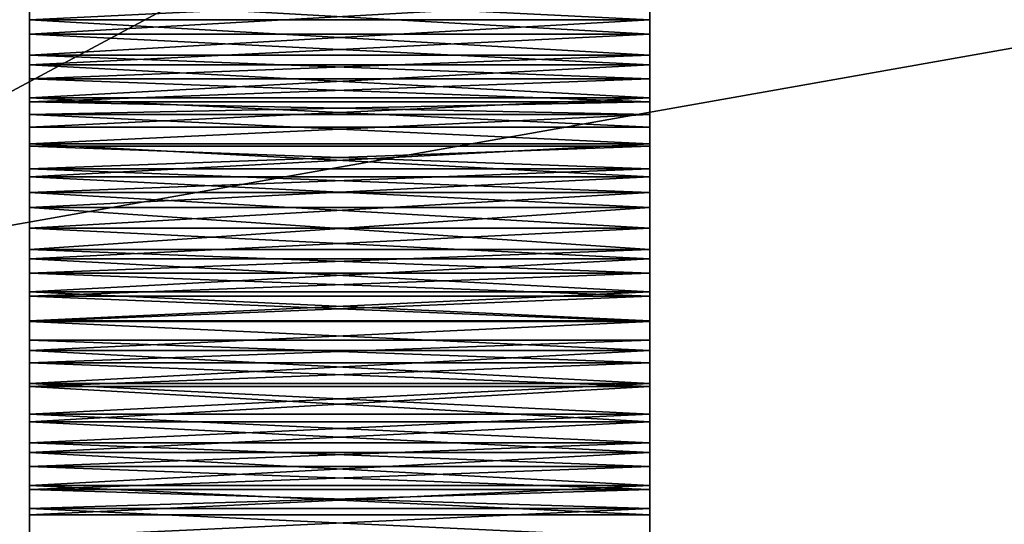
# Model space of a CAD drawing. Header units: millimetres. Extents: x -96 to 96, y -34 to 18.
# Tile 144 of 192: x 45.88 to 58.57, y -10.51 to -4. Entities that reach past the tile are written whole.
import ezdxf

# ---------------------------------------------------------------- set-up
doc = ezdxf.new("R2010")
doc.units = ezdxf.units.MM
doc.header["$LTSCALE"] = 65.185185
for name, color, linetype in [('2', 7, 'CONTINUOUS'), ('22', 7, 'CONTINUOUS'), ('24', 7, 'CONTINUOUS'), ('6', 7, 'CONTINUOUS'), ('808', 7, 'CONTINUOUS'), ('809', 7, 'CONTINUOUS'), ('838', 7, 'CONTINUOUS'), ('839', 7, 'CONTINUOUS'), ('840', 7, 'CONTINUOUS'), ('844', 7, 'CONTINUOUS'), ('845', 7, 'CONTINUOUS'), ('846', 7, 'CONTINUOUS'), ('847', 7, 'CONTINUOUS'), ('848', 7, 'CONTINUOUS'), ('849', 7, 'CONTINUOUS'), ('853', 7, 'CONTINUOUS'), ('854', 7, 'CONTINUOUS'), ('855', 7, 'CONTINUOUS'), ('858', 7, 'CONTINUOUS'), ('859', 7, 'CONTINUOUS'), ('860', 7, 'CONTINUOUS'), ('864', 7, 'CONTINUOUS'), ('865', 7, 'CONTINUOUS'), ('868', 7, 'CONTINUOUS'), ('869', 7, 'CONTINUOUS'), ('870', 7, 'CONTINUOUS'), ('871', 7, 'CONTINUOUS'), ('892', 7, 'CONTINUOUS'), ('893', 7, 'CONTINUOUS'), ('922', 7, 'CONTINUOUS'), ('923', 7, 'CONTINUOUS'), ('924', 7, 'CONTINUOUS'), ('928', 7, 'CONTINUOUS'), ('929', 7, 'CONTINUOUS'), ('930', 7, 'CONTINUOUS'), ('931', 7, 'CONTINUOUS'), ('932', 7, 'CONTINUOUS'), ('933', 7, 'CONTINUOUS'), ('937', 7, 'CONTINUOUS'), ('938', 7, 'CONTINUOUS'), ('939', 7, 'CONTINUOUS'), ('942', 7, 'CONTINUOUS'), ('943', 7, 'CONTINUOUS'), ('944', 7, 'CONTINUOUS'), ('948', 7, 'CONTINUOUS'), ('949', 7, 'CONTINUOUS'), ('952', 7, 'CONTINUOUS'), ('953', 7, 'CONTINUOUS'), ('954', 7, 'CONTINUOUS'), ('955', 7, 'CONTINUOUS')]:
    doc.layers.add(name, color=color, linetype=linetype)

msp = doc.modelspace()

# ---------------------------------------------------------------- linework, layer by layer
at = {"layer": '2', "color": 7, "linetype": 'Continuous'}
for points in [[(74, -27.5, 22.147), (3.974, 10.203, 22.476), (3.789, -9.805, 22.301), (74, -27.5, 22.147)], [(74, 10.203, 22.476), (3.974, 10.203, 22.476), (74, -27.5, 22.147), (74, 10.203, 22.476)], [(3.619, -27.5, 22.147), (74, -27.5, 22.147), (3.789, -9.805, 22.301), (3.619, -27.5, 22.147)]]:
    msp.add_3dface(points, dxfattribs=at)
at = {"layer": '22', "color": 7, "linetype": 'Continuous'}
for points in [[(-72, -2, 20), (72, -2, 20), (-72, -27.5, 20.223), (-72, -2, 20)], [(72, -2, 20), (72, -27.5, 20.223), (-72, -27.5, 20.223), (72, -2, 20)]]:
    msp.add_3dface(points, dxfattribs=at)
at = {"layer": '24', "color": 7, "linetype": 'Continuous'}
for points in [[(-72, -2, -20), (-72, -27.5, -20.223), (72, -27.5, -20.223), (-72, -2, -20)], [(72, -2, -20), (-72, -2, -20), (72, -27.5, -20.223), (72, -2, -20)]]:
    msp.add_3dface(points, dxfattribs=at)
at = {"layer": '6', "color": 7, "linetype": 'Continuous'}
for points in [[(3.812, -7.428, -22.322), (74, 10.203, -22.476), (3.619, -27.5, -22.147), (3.812, -7.428, -22.322)], [(74, 10.203, -22.476), (74, -27.5, -22.147), (3.619, -27.5, -22.147), (74, 10.203, -22.476)], [(3.974, 10.203, -22.476), (74, 10.203, -22.476), (3.812, -7.428, -22.322), (3.974, 10.203, -22.476)]]:
    msp.add_3dface(points, dxfattribs=at)
at = {"layer": '808', "color": 2, "linetype": 'Continuous'}
for points in [[(46, -3.605, -23.359), (46, -3.73, -24.055), (46, -4.001, -23.514), (46, -3.605, -23.359)], [(46, -3.73, -24.055), (46, -4.187, -24.36), (46, -4.001, -23.514), (46, -3.73, -24.055)], [(46, -4.001, -23.514), (46, -4.187, -24.36), (46, -4.458, -23.819), (46, -4.001, -23.514)], [(46, -4.187, -24.36), (46, -4.583, -24.515), (46, -4.458, -23.819), (46, -4.187, -24.36)], [(46, -4.458, -23.819), (46, -4.583, -24.515), (46, -4.763, -23.903), (46, -4.458, -23.819)], [(46, -4.583, -24.515), (46, -5.008, -24.492), (46, -4.763, -23.903), (46, -4.583, -24.515)], [(46, -4.763, -23.903), (46, -5.008, -24.492), (46, -5.057, -23.786), (46, -4.763, -23.903)], [(46, -5.008, -24.492), (46, -5.385, -24.294), (46, -5.057, -23.786), (46, -5.008, -24.492)], [(46, -5.057, -23.786), (46, -5.385, -24.294), (46, -5.223, -23.647), (46, -5.057, -23.786)], [(46, -5.223, -23.647), (46, -5.385, -24.294), (46, -5.6, -23.449), (46, -5.223, -23.647)], [(46, -5.385, -24.294), (46, -5.631, -24.088), (46, -5.6, -23.449), (46, -5.385, -24.294)], [(46, -5.6, -23.449), (46, -5.925, -23.971), (46, -6.025, -23.426), (46, -5.6, -23.449)], [(46, -5.631, -24.088), (46, -5.925, -23.971), (46, -5.6, -23.449), (46, -5.631, -24.088)], [(46, -5.925, -23.971), (46, -6.23, -24.055), (46, -6.025, -23.426), (46, -5.925, -23.971)], [(46, -6.025, -23.426), (46, -6.23, -24.055), (46, -6.421, -23.581), (46, -6.025, -23.426)], [(46, -6.23, -24.055), (46, -6.687, -24.36), (46, -6.421, -23.581), (46, -6.23, -24.055)], [(46, -6.421, -23.581), (46, -6.687, -24.36), (46, -6.964, -23.944), (46, -6.421, -23.581)], [(46, -6.687, -24.36), (46, -7.083, -24.515), (46, -6.964, -23.944), (46, -6.687, -24.36)], [(46, -6.964, -23.944), (46, -7.083, -24.515), (46, -7.269, -24.027), (46, -6.964, -23.944)], [(46, -7.083, -24.515), (46, -7.508, -24.492), (46, -7.269, -24.027), (46, -7.083, -24.515)], [(46, -7.269, -24.027), (46, -7.508, -24.492), (46, -7.564, -23.911), (46, -7.269, -24.027)], [(46, -7.508, -24.492), (46, -7.885, -24.294), (46, -7.564, -23.911), (46, -7.508, -24.492)], [(46, -7.564, -23.911), (46, -7.885, -24.294), (46, -7.89, -23.638), (46, -7.564, -23.911)], [(46, -7.885, -24.294), (46, -8.131, -24.088), (46, -7.89, -23.638), (46, -7.885, -24.294)], [(46, -7.89, -23.638), (46, -8.131, -24.088), (46, -8.266, -23.44), (46, -7.89, -23.638)], [(46, -8.131, -24.088), (46, -8.425, -23.971), (46, -8.266, -23.44), (46, -8.131, -24.088)], [(46, -8.266, -23.44), (46, -8.425, -23.971), (46, -8.692, -23.416), (46, -8.266, -23.44)], [(46, -8.425, -23.971), (46, -8.73, -24.055), (46, -8.692, -23.416), (46, -8.425, -23.971)], [(46, -8.692, -23.416), (46, -8.73, -24.055), (46, -9.088, -23.572), (46, -8.692, -23.416)], [(46, -8.73, -24.055), (46, -9.187, -24.36), (46, -9.088, -23.572), (46, -8.73, -24.055)], [(46, -9.088, -23.572), (46, -9.187, -24.36), (46, -9.458, -23.819), (46, -9.088, -23.572)], [(46, -9.187, -24.36), (46, -9.583, -24.515), (46, -9.458, -23.819), (46, -9.187, -24.36)], [(46, -9.458, -23.819), (46, -9.583, -24.515), (46, -9.763, -23.903), (46, -9.458, -23.819)], [(46, -9.583, -24.515), (46, -10.008, -24.492), (46, -9.763, -23.903), (46, -9.583, -24.515)], [(46, -9.763, -23.903), (46, -10.008, -24.492), (46, -10.057, -23.786), (46, -9.763, -23.903)], [(46, -10.008, -24.492), (46, -10.385, -24.294), (46, -10.057, -23.786), (46, -10.008, -24.492)], [(46, -10.057, -23.786), (46, -10.385, -24.294), (46, -10.303, -23.58), (46, -10.057, -23.786)], [(46, -10.303, -23.58), (46, -10.631, -24.088), (46, -10.68, -23.382), (46, -10.303, -23.58)], [(46, -10.385, -24.294), (46, -10.631, -24.088), (46, -10.303, -23.58), (46, -10.385, -24.294)]]:
    msp.add_3dface(points, dxfattribs=at)
at = {"layer": '809', "color": 2, "linetype": 'Continuous'}
for points in [[(54, -3.605, -23.359), (54, -4.001, -23.514), (54, -3.73, -24.055), (54, -3.605, -23.359)], [(54, -3.73, -24.055), (54, -4.001, -23.514), (54, -4.187, -24.36), (54, -3.73, -24.055)], [(54, -4.001, -23.514), (54, -4.458, -23.819), (54, -4.187, -24.36), (54, -4.001, -23.514)], [(54, -4.187, -24.36), (54, -4.458, -23.819), (54, -4.583, -24.515), (54, -4.187, -24.36)], [(54, -4.458, -23.819), (54, -4.763, -23.903), (54, -4.583, -24.515), (54, -4.458, -23.819)], [(54, -4.583, -24.515), (54, -4.763, -23.903), (54, -5.008, -24.492), (54, -4.583, -24.515)], [(54, -4.763, -23.903), (54, -5.057, -23.786), (54, -5.008, -24.492), (54, -4.763, -23.903)], [(54, -5.057, -23.786), (54, -5.223, -23.647), (54, -5.008, -24.492), (54, -5.057, -23.786)], [(54, -5.008, -24.492), (54, -5.223, -23.647), (54, -5.385, -24.294), (54, -5.008, -24.492)], [(54, -5.223, -23.647), (54, -5.6, -23.449), (54, -5.385, -24.294), (54, -5.223, -23.647)], [(54, -5.385, -24.294), (54, -5.6, -23.449), (54, -5.631, -24.088), (54, -5.385, -24.294)], [(54, -5.6, -23.449), (54, -6.025, -23.426), (54, -5.631, -24.088), (54, -5.6, -23.449)], [(54, -5.631, -24.088), (54, -6.025, -23.426), (54, -5.925, -23.971), (54, -5.631, -24.088)], [(54, -5.925, -23.971), (54, -6.025, -23.426), (54, -6.23, -24.055), (54, -5.925, -23.971)], [(54, -6.025, -23.426), (54, -6.421, -23.581), (54, -6.23, -24.055), (54, -6.025, -23.426)], [(54, -6.23, -24.055), (54, -6.421, -23.581), (54, -6.687, -24.36), (54, -6.23, -24.055)], [(54, -6.421, -23.581), (54, -6.964, -23.944), (54, -6.687, -24.36), (54, -6.421, -23.581)], [(54, -6.687, -24.36), (54, -6.964, -23.944), (54, -7.083, -24.515), (54, -6.687, -24.36)], [(54, -6.964, -23.944), (54, -7.269, -24.027), (54, -7.083, -24.515), (54, -6.964, -23.944)], [(54, -7.083, -24.515), (54, -7.269, -24.027), (54, -7.508, -24.492), (54, -7.083, -24.515)], [(54, -7.269, -24.027), (54, -7.564, -23.911), (54, -7.508, -24.492), (54, -7.269, -24.027)], [(54, -7.508, -24.492), (54, -7.564, -23.911), (54, -7.885, -24.294), (54, -7.508, -24.492)], [(54, -7.564, -23.911), (54, -7.89, -23.638), (54, -7.885, -24.294), (54, -7.564, -23.911)], [(54, -7.885, -24.294), (54, -7.89, -23.638), (54, -8.131, -24.088), (54, -7.885, -24.294)], [(54, -7.89, -23.638), (54, -8.266, -23.44), (54, -8.131, -24.088), (54, -7.89, -23.638)], [(54, -8.131, -24.088), (54, -8.266, -23.44), (54, -8.425, -23.971), (54, -8.131, -24.088)], [(54, -8.266, -23.44), (54, -8.692, -23.416), (54, -8.425, -23.971), (54, -8.266, -23.44)], [(54, -8.425, -23.971), (54, -8.692, -23.416), (54, -8.73, -24.055), (54, -8.425, -23.971)], [(54, -8.692, -23.416), (54, -9.088, -23.572), (54, -8.73, -24.055), (54, -8.692, -23.416)], [(54, -8.73, -24.055), (54, -9.088, -23.572), (54, -9.187, -24.36), (54, -8.73, -24.055)], [(54, -9.088, -23.572), (54, -9.458, -23.819), (54, -9.187, -24.36), (54, -9.088, -23.572)], [(54, -9.187, -24.36), (54, -9.458, -23.819), (54, -9.583, -24.515), (54, -9.187, -24.36)], [(54, -9.458, -23.819), (54, -9.763, -23.903), (54, -9.583, -24.515), (54, -9.458, -23.819)], [(54, -9.583, -24.515), (54, -9.763, -23.903), (54, -10.008, -24.492), (54, -9.583, -24.515)], [(54, -9.763, -23.903), (54, -10.057, -23.786), (54, -10.008, -24.492), (54, -9.763, -23.903)], [(54, -10.008, -24.492), (54, -10.303, -23.58), (54, -10.385, -24.294), (54, -10.008, -24.492)], [(54, -10.057, -23.786), (54, -10.303, -23.58), (54, -10.008, -24.492), (54, -10.057, -23.786)], [(54, -10.303, -23.58), (54, -10.68, -23.382), (54, -10.385, -24.294), (54, -10.303, -23.58)], [(54, -10.385, -24.294), (54, -10.68, -23.382), (54, -10.631, -24.088), (54, -10.385, -24.294)]]:
    msp.add_3dface(points, dxfattribs=at)
at = {"layer": '838', "color": 2, "linetype": 'Continuous'}
for points in [[(46, -4.187, -24.36), (54, -3.73, -24.055), (54, -4.187, -24.36), (46, -4.187, -24.36)], [(46, -4.187, -24.36), (46, -3.73, -24.055), (54, -3.73, -24.055), (46, -4.187, -24.36)]]:
    msp.add_3dface(points, dxfattribs=at)
at = {"layer": '839', "color": 2, "linetype": 'Continuous'}
for points in [[(46, -6.687, -24.36), (46, -6.23, -24.055), (54, -6.23, -24.055), (46, -6.687, -24.36)], [(46, -6.687, -24.36), (54, -6.23, -24.055), (54, -6.687, -24.36), (46, -6.687, -24.36)]]:
    msp.add_3dface(points, dxfattribs=at)
at = {"layer": '840', "color": 2, "linetype": 'Continuous'}
for points in [[(46, -9.187, -24.36), (54, -8.73, -24.055), (54, -9.187, -24.36), (46, -9.187, -24.36)], [(46, -9.187, -24.36), (46, -8.73, -24.055), (54, -8.73, -24.055), (46, -9.187, -24.36)]]:
    msp.add_3dface(points, dxfattribs=at)
at = {"layer": '844', "color": 2, "linetype": 'Continuous'}
for points in [[(46, -4.001, -23.514), (54, -4.458, -23.819), (54, -4.001, -23.514), (46, -4.001, -23.514)], [(46, -4.001, -23.514), (46, -4.458, -23.819), (54, -4.458, -23.819), (46, -4.001, -23.514)]]:
    msp.add_3dface(points, dxfattribs=at)
at = {"layer": '845', "color": 2, "linetype": 'Continuous'}
for points in [[(46, -5.057, -23.786), (46, -5.223, -23.647), (54, -5.223, -23.647), (46, -5.057, -23.786)], [(46, -5.057, -23.786), (54, -5.223, -23.647), (54, -5.057, -23.786), (46, -5.057, -23.786)]]:
    msp.add_3dface(points, dxfattribs=at)
at = {"layer": '846', "color": 2, "linetype": 'Continuous'}
for points in [[(46, -6.421, -23.581), (46, -6.964, -23.944), (54, -6.964, -23.944), (46, -6.421, -23.581)], [(46, -6.421, -23.581), (54, -6.964, -23.944), (54, -6.421, -23.581), (46, -6.421, -23.581)]]:
    msp.add_3dface(points, dxfattribs=at)
at = {"layer": '847', "color": 2, "linetype": 'Continuous'}
for points in [[(46, -7.564, -23.911), (46, -7.89, -23.638), (54, -7.89, -23.638), (46, -7.564, -23.911)], [(46, -7.564, -23.911), (54, -7.89, -23.638), (54, -7.564, -23.911), (46, -7.564, -23.911)]]:
    msp.add_3dface(points, dxfattribs=at)
at = {"layer": '848', "color": 2, "linetype": 'Continuous'}
for points in [[(46, -9.088, -23.572), (54, -9.458, -23.819), (54, -9.088, -23.572), (46, -9.088, -23.572)], [(46, -9.088, -23.572), (46, -9.458, -23.819), (54, -9.458, -23.819), (46, -9.088, -23.572)]]:
    msp.add_3dface(points, dxfattribs=at)
at = {"layer": '849', "color": 2, "linetype": 'Continuous'}
for points in [[(46, -10.057, -23.786), (54, -10.303, -23.58), (54, -10.057, -23.786), (46, -10.057, -23.786)], [(46, -10.057, -23.786), (46, -10.303, -23.58), (54, -10.303, -23.58), (46, -10.057, -23.786)]]:
    msp.add_3dface(points, dxfattribs=at)
at = {"layer": '853', "color": 2, "linetype": 'Continuous'}
for points in [[(46, -4.583, -24.515), (46, -4.187, -24.36), (54, -4.583, -24.515), (46, -4.583, -24.515)], [(46, -4.187, -24.36), (54, -4.187, -24.36), (54, -4.583, -24.515), (46, -4.187, -24.36)], [(46, -4.583, -24.515), (54, -4.583, -24.515), (54, -5.008, -24.492), (46, -4.583, -24.515)], [(46, -5.008, -24.492), (46, -4.583, -24.515), (54, -5.008, -24.492), (46, -5.008, -24.492)], [(46, -5.008, -24.492), (54, -5.008, -24.492), (54, -5.385, -24.294), (46, -5.008, -24.492)], [(46, -5.385, -24.294), (46, -5.008, -24.492), (54, -5.385, -24.294), (46, -5.385, -24.294)]]:
    msp.add_3dface(points, dxfattribs=at)
at = {"layer": '854', "color": 2, "linetype": 'Continuous'}
for points in [[(46, -6.687, -24.36), (54, -6.687, -24.36), (54, -7.083, -24.515), (46, -6.687, -24.36)], [(46, -7.083, -24.515), (46, -6.687, -24.36), (54, -7.083, -24.515), (46, -7.083, -24.515)], [(46, -7.083, -24.515), (54, -7.083, -24.515), (54, -7.508, -24.492), (46, -7.083, -24.515)], [(46, -7.508, -24.492), (46, -7.083, -24.515), (54, -7.508, -24.492), (46, -7.508, -24.492)], [(46, -7.508, -24.492), (54, -7.508, -24.492), (54, -7.885, -24.294), (46, -7.508, -24.492)], [(46, -7.885, -24.294), (46, -7.508, -24.492), (54, -7.885, -24.294), (46, -7.885, -24.294)]]:
    msp.add_3dface(points, dxfattribs=at)
at = {"layer": '855', "color": 2, "linetype": 'Continuous'}
for points in [[(46, -9.583, -24.515), (46, -9.187, -24.36), (54, -9.583, -24.515), (46, -9.583, -24.515)], [(46, -9.187, -24.36), (54, -9.187, -24.36), (54, -9.583, -24.515), (46, -9.187, -24.36)], [(46, -10.008, -24.492), (46, -9.583, -24.515), (54, -10.008, -24.492), (46, -10.008, -24.492)], [(46, -9.583, -24.515), (54, -9.583, -24.515), (54, -10.008, -24.492), (46, -9.583, -24.515)], [(46, -10.385, -24.294), (46, -10.008, -24.492), (54, -10.385, -24.294), (46, -10.385, -24.294)], [(46, -10.008, -24.492), (54, -10.008, -24.492), (54, -10.385, -24.294), (46, -10.008, -24.492)]]:
    msp.add_3dface(points, dxfattribs=at)
at = {"layer": '858', "color": 2, "linetype": 'Continuous'}
for points in [[(46, -4.763, -23.903), (54, -4.763, -23.903), (54, -4.458, -23.819), (46, -4.763, -23.903)], [(46, -4.458, -23.819), (46, -4.763, -23.903), (54, -4.458, -23.819), (46, -4.458, -23.819)], [(46, -5.057, -23.786), (54, -5.057, -23.786), (54, -4.763, -23.903), (46, -5.057, -23.786)], [(46, -4.763, -23.903), (46, -5.057, -23.786), (54, -4.763, -23.903), (46, -4.763, -23.903)]]:
    msp.add_3dface(points, dxfattribs=at)
at = {"layer": '859', "color": 2, "linetype": 'Continuous'}
for points in [[(46, -6.964, -23.944), (46, -7.269, -24.027), (54, -6.964, -23.944), (46, -6.964, -23.944)], [(46, -7.269, -24.027), (54, -7.269, -24.027), (54, -6.964, -23.944), (46, -7.269, -24.027)], [(46, -7.269, -24.027), (46, -7.564, -23.911), (54, -7.269, -24.027), (46, -7.269, -24.027)], [(46, -7.564, -23.911), (54, -7.564, -23.911), (54, -7.269, -24.027), (46, -7.564, -23.911)]]:
    msp.add_3dface(points, dxfattribs=at)
at = {"layer": '860', "color": 2, "linetype": 'Continuous'}
for points in [[(46, -9.763, -23.903), (54, -9.763, -23.903), (54, -9.458, -23.819), (46, -9.763, -23.903)], [(46, -9.458, -23.819), (46, -9.763, -23.903), (54, -9.458, -23.819), (46, -9.458, -23.819)], [(46, -9.763, -23.903), (46, -10.057, -23.786), (54, -9.763, -23.903), (46, -9.763, -23.903)], [(46, -10.057, -23.786), (54, -10.057, -23.786), (54, -9.763, -23.903), (46, -10.057, -23.786)]]:
    msp.add_3dface(points, dxfattribs=at)
at = {"layer": '864', "color": 2, "linetype": 'Continuous'}
for points in [[(46, -5.631, -24.088), (54, -5.631, -24.088), (54, -5.925, -23.971), (46, -5.631, -24.088)], [(46, -5.925, -23.971), (46, -5.631, -24.088), (54, -5.925, -23.971), (46, -5.925, -23.971)], [(46, -6.23, -24.055), (46, -5.925, -23.971), (54, -6.23, -24.055), (46, -6.23, -24.055)], [(46, -5.925, -23.971), (54, -5.925, -23.971), (54, -6.23, -24.055), (46, -5.925, -23.971)]]:
    msp.add_3dface(points, dxfattribs=at)
at = {"layer": '865', "color": 2, "linetype": 'Continuous'}
for points in [[(46, -8.425, -23.971), (46, -8.131, -24.088), (54, -8.425, -23.971), (46, -8.425, -23.971)], [(46, -8.131, -24.088), (54, -8.131, -24.088), (54, -8.425, -23.971), (46, -8.131, -24.088)], [(46, -8.425, -23.971), (54, -8.425, -23.971), (54, -8.73, -24.055), (46, -8.425, -23.971)], [(46, -8.73, -24.055), (46, -8.425, -23.971), (54, -8.73, -24.055), (46, -8.73, -24.055)]]:
    msp.add_3dface(points, dxfattribs=at)
at = {"layer": '868', "color": 2, "linetype": 'Continuous'}
for points in [[(46, -3.605, -23.359), (46, -4.001, -23.514), (54, -3.605, -23.359), (46, -3.605, -23.359)], [(46, -4.001, -23.514), (54, -4.001, -23.514), (54, -3.605, -23.359), (46, -4.001, -23.514)]]:
    msp.add_3dface(points, dxfattribs=at)
at = {"layer": '869', "color": 2, "linetype": 'Continuous'}
for points in [[(46, -5.6, -23.449), (54, -5.6, -23.449), (54, -5.223, -23.647), (46, -5.6, -23.449)], [(46, -5.223, -23.647), (46, -5.6, -23.449), (54, -5.223, -23.647), (46, -5.223, -23.647)], [(46, -6.025, -23.426), (54, -6.025, -23.426), (54, -5.6, -23.449), (46, -6.025, -23.426)], [(46, -5.6, -23.449), (46, -6.025, -23.426), (54, -5.6, -23.449), (46, -5.6, -23.449)], [(46, -6.025, -23.426), (46, -6.421, -23.581), (54, -6.025, -23.426), (46, -6.025, -23.426)], [(46, -6.421, -23.581), (54, -6.421, -23.581), (54, -6.025, -23.426), (46, -6.421, -23.581)]]:
    msp.add_3dface(points, dxfattribs=at)
at = {"layer": '870', "color": 2, "linetype": 'Continuous'}
for points in [[(46, -8.266, -23.44), (54, -8.266, -23.44), (54, -7.89, -23.638), (46, -8.266, -23.44)], [(46, -7.89, -23.638), (46, -8.266, -23.44), (54, -7.89, -23.638), (46, -7.89, -23.638)], [(46, -8.692, -23.416), (54, -8.692, -23.416), (54, -8.266, -23.44), (46, -8.692, -23.416)], [(46, -8.266, -23.44), (46, -8.692, -23.416), (54, -8.266, -23.44), (46, -8.266, -23.44)], [(46, -9.088, -23.572), (54, -9.088, -23.572), (54, -8.692, -23.416), (46, -9.088, -23.572)], [(46, -8.692, -23.416), (46, -9.088, -23.572), (54, -8.692, -23.416), (46, -8.692, -23.416)]]:
    msp.add_3dface(points, dxfattribs=at)
at = {"layer": '871', "color": 2, "linetype": 'Continuous'}
for points in [[(46, -10.303, -23.58), (46, -10.68, -23.382), (54, -10.303, -23.58), (46, -10.303, -23.58)], [(46, -10.68, -23.382), (54, -10.68, -23.382), (54, -10.303, -23.58), (46, -10.68, -23.382)]]:
    msp.add_3dface(points, dxfattribs=at)
at = {"layer": '892', "color": 2, "linetype": 'Continuous'}
for points in [[(54, -3.605, 23.359), (54, -3.73, 24.055), (54, -4.001, 23.514), (54, -3.605, 23.359)], [(54, -3.73, 24.055), (54, -4.187, 24.36), (54, -4.001, 23.514), (54, -3.73, 24.055)], [(54, -4.001, 23.514), (54, -4.187, 24.36), (54, -4.458, 23.819), (54, -4.001, 23.514)], [(54, -4.187, 24.36), (54, -4.583, 24.515), (54, -4.458, 23.819), (54, -4.187, 24.36)], [(54, -4.458, 23.819), (54, -4.583, 24.515), (54, -4.763, 23.903), (54, -4.458, 23.819)], [(54, -4.583, 24.515), (54, -5.008, 24.492), (54, -4.763, 23.903), (54, -4.583, 24.515)], [(54, -4.763, 23.903), (54, -5.008, 24.492), (54, -5.057, 23.786), (54, -4.763, 23.903)], [(54, -5.008, 24.492), (54, -5.385, 24.294), (54, -5.057, 23.786), (54, -5.008, 24.492)], [(54, -5.057, 23.786), (54, -5.385, 24.294), (54, -5.223, 23.647), (54, -5.057, 23.786)], [(54, -5.223, 23.647), (54, -5.385, 24.294), (54, -5.6, 23.449), (54, -5.223, 23.647)], [(54, -5.385, 24.294), (54, -5.631, 24.088), (54, -5.6, 23.449), (54, -5.385, 24.294)], [(54, -5.6, 23.449), (54, -5.925, 23.971), (54, -6.025, 23.426), (54, -5.6, 23.449)], [(54, -5.631, 24.088), (54, -5.925, 23.971), (54, -5.6, 23.449), (54, -5.631, 24.088)], [(54, -5.925, 23.971), (54, -6.23, 24.055), (54, -6.025, 23.426), (54, -5.925, 23.971)], [(54, -6.025, 23.426), (54, -6.23, 24.055), (54, -6.421, 23.581), (54, -6.025, 23.426)], [(54, -6.23, 24.055), (54, -6.687, 24.36), (54, -6.421, 23.581), (54, -6.23, 24.055)], [(54, -6.421, 23.581), (54, -6.687, 24.36), (54, -6.964, 23.944), (54, -6.421, 23.581)], [(54, -6.687, 24.36), (54, -7.083, 24.515), (54, -6.964, 23.944), (54, -6.687, 24.36)], [(54, -6.964, 23.944), (54, -7.083, 24.515), (54, -7.269, 24.027), (54, -6.964, 23.944)], [(54, -7.083, 24.515), (54, -7.508, 24.492), (54, -7.269, 24.027), (54, -7.083, 24.515)], [(54, -7.269, 24.027), (54, -7.508, 24.492), (54, -7.564, 23.911), (54, -7.269, 24.027)], [(54, -7.508, 24.492), (54, -7.885, 24.294), (54, -7.564, 23.911), (54, -7.508, 24.492)], [(54, -7.564, 23.911), (54, -7.885, 24.294), (54, -7.89, 23.638), (54, -7.564, 23.911)], [(54, -7.885, 24.294), (54, -8.131, 24.088), (54, -7.89, 23.638), (54, -7.885, 24.294)], [(54, -7.89, 23.638), (54, -8.131, 24.088), (54, -8.266, 23.44), (54, -7.89, 23.638)], [(54, -8.131, 24.088), (54, -8.425, 23.971), (54, -8.266, 23.44), (54, -8.131, 24.088)], [(54, -8.266, 23.44), (54, -8.425, 23.971), (54, -8.692, 23.416), (54, -8.266, 23.44)], [(54, -8.425, 23.971), (54, -8.73, 24.055), (54, -8.692, 23.416), (54, -8.425, 23.971)], [(54, -8.692, 23.416), (54, -8.73, 24.055), (54, -9.088, 23.572), (54, -8.692, 23.416)], [(54, -8.73, 24.055), (54, -9.187, 24.36), (54, -9.088, 23.572), (54, -8.73, 24.055)], [(54, -9.088, 23.572), (54, -9.187, 24.36), (54, -9.458, 23.819), (54, -9.088, 23.572)], [(54, -9.187, 24.36), (54, -9.583, 24.515), (54, -9.458, 23.819), (54, -9.187, 24.36)], [(54, -9.458, 23.819), (54, -9.583, 24.515), (54, -9.763, 23.903), (54, -9.458, 23.819)], [(54, -9.583, 24.515), (54, -10.008, 24.492), (54, -9.763, 23.903), (54, -9.583, 24.515)], [(54, -9.763, 23.903), (54, -10.008, 24.492), (54, -10.057, 23.786), (54, -9.763, 23.903)], [(54, -10.008, 24.492), (54, -10.385, 24.294), (54, -10.057, 23.786), (54, -10.008, 24.492)], [(54, -10.057, 23.786), (54, -10.385, 24.294), (54, -10.303, 23.58), (54, -10.057, 23.786)], [(54, -10.303, 23.58), (54, -10.631, 24.088), (54, -10.68, 23.382), (54, -10.303, 23.58)], [(54, -10.385, 24.294), (54, -10.631, 24.088), (54, -10.303, 23.58), (54, -10.385, 24.294)]]:
    msp.add_3dface(points, dxfattribs=at)
at = {"layer": '893', "color": 2, "linetype": 'Continuous'}
for points in [[(46, -3.605, 23.359), (46, -4.001, 23.514), (46, -3.73, 24.055), (46, -3.605, 23.359)], [(46, -3.73, 24.055), (46, -4.001, 23.514), (46, -4.187, 24.36), (46, -3.73, 24.055)], [(46, -4.001, 23.514), (46, -4.458, 23.819), (46, -4.187, 24.36), (46, -4.001, 23.514)], [(46, -4.187, 24.36), (46, -4.458, 23.819), (46, -4.583, 24.515), (46, -4.187, 24.36)], [(46, -4.458, 23.819), (46, -4.763, 23.903), (46, -4.583, 24.515), (46, -4.458, 23.819)], [(46, -4.583, 24.515), (46, -4.763, 23.903), (46, -5.008, 24.492), (46, -4.583, 24.515)], [(46, -4.763, 23.903), (46, -5.057, 23.786), (46, -5.008, 24.492), (46, -4.763, 23.903)], [(46, -5.008, 24.492), (46, -5.223, 23.647), (46, -5.385, 24.294), (46, -5.008, 24.492)], [(46, -5.057, 23.786), (46, -5.223, 23.647), (46, -5.008, 24.492), (46, -5.057, 23.786)], [(46, -5.223, 23.647), (46, -5.6, 23.449), (46, -5.385, 24.294), (46, -5.223, 23.647)], [(46, -5.385, 24.294), (46, -5.6, 23.449), (46, -5.631, 24.088), (46, -5.385, 24.294)], [(46, -5.6, 23.449), (46, -6.025, 23.426), (46, -5.631, 24.088), (46, -5.6, 23.449)], [(46, -5.631, 24.088), (46, -6.025, 23.426), (46, -5.925, 23.971), (46, -5.631, 24.088)], [(46, -5.925, 23.971), (46, -6.025, 23.426), (46, -6.23, 24.055), (46, -5.925, 23.971)], [(46, -6.025, 23.426), (46, -6.421, 23.581), (46, -6.23, 24.055), (46, -6.025, 23.426)], [(46, -6.23, 24.055), (46, -6.421, 23.581), (46, -6.687, 24.36), (46, -6.23, 24.055)], [(46, -6.421, 23.581), (46, -6.964, 23.944), (46, -6.687, 24.36), (46, -6.421, 23.581)], [(46, -6.687, 24.36), (46, -6.964, 23.944), (46, -7.083, 24.515), (46, -6.687, 24.36)], [(46, -6.964, 23.944), (46, -7.269, 24.027), (46, -7.083, 24.515), (46, -6.964, 23.944)], [(46, -7.083, 24.515), (46, -7.269, 24.027), (46, -7.508, 24.492), (46, -7.083, 24.515)], [(46, -7.269, 24.027), (46, -7.564, 23.911), (46, -7.508, 24.492), (46, -7.269, 24.027)], [(46, -7.508, 24.492), (46, -7.564, 23.911), (46, -7.885, 24.294), (46, -7.508, 24.492)], [(46, -7.564, 23.911), (46, -7.89, 23.638), (46, -7.885, 24.294), (46, -7.564, 23.911)], [(46, -7.885, 24.294), (46, -7.89, 23.638), (46, -8.131, 24.088), (46, -7.885, 24.294)], [(46, -7.89, 23.638), (46, -8.266, 23.44), (46, -8.131, 24.088), (46, -7.89, 23.638)], [(46, -8.131, 24.088), (46, -8.266, 23.44), (46, -8.425, 23.971), (46, -8.131, 24.088)], [(46, -8.266, 23.44), (46, -8.692, 23.416), (46, -8.425, 23.971), (46, -8.266, 23.44)], [(46, -8.425, 23.971), (46, -8.692, 23.416), (46, -8.73, 24.055), (46, -8.425, 23.971)], [(46, -8.692, 23.416), (46, -9.088, 23.572), (46, -8.73, 24.055), (46, -8.692, 23.416)], [(46, -8.73, 24.055), (46, -9.088, 23.572), (46, -9.187, 24.36), (46, -8.73, 24.055)], [(46, -9.088, 23.572), (46, -9.458, 23.819), (46, -9.187, 24.36), (46, -9.088, 23.572)], [(46, -9.187, 24.36), (46, -9.458, 23.819), (46, -9.583, 24.515), (46, -9.187, 24.36)], [(46, -9.458, 23.819), (46, -9.763, 23.903), (46, -9.583, 24.515), (46, -9.458, 23.819)], [(46, -9.583, 24.515), (46, -9.763, 23.903), (46, -10.008, 24.492), (46, -9.583, 24.515)], [(46, -9.763, 23.903), (46, -10.057, 23.786), (46, -10.008, 24.492), (46, -9.763, 23.903)], [(46, -10.008, 24.492), (46, -10.303, 23.58), (46, -10.385, 24.294), (46, -10.008, 24.492)], [(46, -10.057, 23.786), (46, -10.303, 23.58), (46, -10.008, 24.492), (46, -10.057, 23.786)], [(46, -10.303, 23.58), (46, -10.68, 23.382), (46, -10.385, 24.294), (46, -10.303, 23.58)], [(46, -10.385, 24.294), (46, -10.68, 23.382), (46, -10.631, 24.088), (46, -10.385, 24.294)]]:
    msp.add_3dface(points, dxfattribs=at)
at = {"layer": '922', "color": 2, "linetype": 'Continuous'}
for points in [[(54, -4.187, 24.36), (54, -3.73, 24.055), (46, -3.73, 24.055), (54, -4.187, 24.36)], [(54, -4.187, 24.36), (46, -3.73, 24.055), (46, -4.187, 24.36), (54, -4.187, 24.36)]]:
    msp.add_3dface(points, dxfattribs=at)
at = {"layer": '923', "color": 2, "linetype": 'Continuous'}
for points in [[(54, -6.687, 24.36), (46, -6.23, 24.055), (46, -6.687, 24.36), (54, -6.687, 24.36)], [(54, -6.687, 24.36), (54, -6.23, 24.055), (46, -6.23, 24.055), (54, -6.687, 24.36)]]:
    msp.add_3dface(points, dxfattribs=at)
at = {"layer": '924', "color": 2, "linetype": 'Continuous'}
for points in [[(54, -9.187, 24.36), (46, -8.73, 24.055), (46, -9.187, 24.36), (54, -9.187, 24.36)], [(54, -9.187, 24.36), (54, -8.73, 24.055), (46, -8.73, 24.055), (54, -9.187, 24.36)]]:
    msp.add_3dface(points, dxfattribs=at)
at = {"layer": '928', "color": 2, "linetype": 'Continuous'}
for points in [[(54, -4.001, 23.514), (46, -4.458, 23.819), (46, -4.001, 23.514), (54, -4.001, 23.514)], [(54, -4.001, 23.514), (54, -4.458, 23.819), (46, -4.458, 23.819), (54, -4.001, 23.514)]]:
    msp.add_3dface(points, dxfattribs=at)
at = {"layer": '929', "color": 2, "linetype": 'Continuous'}
for points in [[(54, -5.057, 23.786), (54, -5.223, 23.647), (46, -5.223, 23.647), (54, -5.057, 23.786)], [(54, -5.057, 23.786), (46, -5.223, 23.647), (46, -5.057, 23.786), (54, -5.057, 23.786)]]:
    msp.add_3dface(points, dxfattribs=at)
at = {"layer": '930', "color": 2, "linetype": 'Continuous'}
for points in [[(54, -6.421, 23.581), (46, -6.964, 23.944), (46, -6.421, 23.581), (54, -6.421, 23.581)], [(54, -6.421, 23.581), (54, -6.964, 23.944), (46, -6.964, 23.944), (54, -6.421, 23.581)]]:
    msp.add_3dface(points, dxfattribs=at)
at = {"layer": '931', "color": 2, "linetype": 'Continuous'}
for points in [[(54, -7.564, 23.911), (46, -7.89, 23.638), (46, -7.564, 23.911), (54, -7.564, 23.911)], [(54, -7.564, 23.911), (54, -7.89, 23.638), (46, -7.89, 23.638), (54, -7.564, 23.911)]]:
    msp.add_3dface(points, dxfattribs=at)
at = {"layer": '932', "color": 2, "linetype": 'Continuous'}
for points in [[(54, -9.088, 23.572), (54, -9.458, 23.819), (46, -9.458, 23.819), (54, -9.088, 23.572)], [(54, -9.088, 23.572), (46, -9.458, 23.819), (46, -9.088, 23.572), (54, -9.088, 23.572)]]:
    msp.add_3dface(points, dxfattribs=at)
at = {"layer": '933', "color": 2, "linetype": 'Continuous'}
for points in [[(54, -10.057, 23.786), (46, -10.303, 23.58), (46, -10.057, 23.786), (54, -10.057, 23.786)], [(54, -10.057, 23.786), (54, -10.303, 23.58), (46, -10.303, 23.58), (54, -10.057, 23.786)]]:
    msp.add_3dface(points, dxfattribs=at)
at = {"layer": '937', "color": 2, "linetype": 'Continuous'}
for points in [[(54, -4.187, 24.36), (46, -4.187, 24.36), (46, -4.583, 24.515), (54, -4.187, 24.36)], [(54, -4.583, 24.515), (54, -4.187, 24.36), (46, -4.583, 24.515), (54, -4.583, 24.515)], [(54, -4.583, 24.515), (46, -4.583, 24.515), (46, -5.008, 24.492), (54, -4.583, 24.515)], [(54, -5.008, 24.492), (54, -4.583, 24.515), (46, -5.008, 24.492), (54, -5.008, 24.492)], [(54, -5.008, 24.492), (46, -5.008, 24.492), (46, -5.385, 24.294), (54, -5.008, 24.492)], [(54, -5.385, 24.294), (54, -5.008, 24.492), (46, -5.385, 24.294), (54, -5.385, 24.294)]]:
    msp.add_3dface(points, dxfattribs=at)
at = {"layer": '938', "color": 2, "linetype": 'Continuous'}
for points in [[(54, -6.687, 24.36), (46, -6.687, 24.36), (46, -7.083, 24.515), (54, -6.687, 24.36)], [(54, -7.083, 24.515), (54, -6.687, 24.36), (46, -7.083, 24.515), (54, -7.083, 24.515)], [(54, -7.083, 24.515), (46, -7.083, 24.515), (46, -7.508, 24.492), (54, -7.083, 24.515)], [(54, -7.508, 24.492), (54, -7.083, 24.515), (46, -7.508, 24.492), (54, -7.508, 24.492)], [(54, -7.885, 24.294), (54, -7.508, 24.492), (46, -7.885, 24.294), (54, -7.885, 24.294)], [(54, -7.508, 24.492), (46, -7.508, 24.492), (46, -7.885, 24.294), (54, -7.508, 24.492)]]:
    msp.add_3dface(points, dxfattribs=at)
at = {"layer": '939', "color": 2, "linetype": 'Continuous'}
for points in [[(54, -9.187, 24.36), (46, -9.187, 24.36), (46, -9.583, 24.515), (54, -9.187, 24.36)], [(54, -9.583, 24.515), (54, -9.187, 24.36), (46, -9.583, 24.515), (54, -9.583, 24.515)], [(54, -9.583, 24.515), (46, -9.583, 24.515), (46, -10.008, 24.492), (54, -9.583, 24.515)], [(54, -10.008, 24.492), (54, -9.583, 24.515), (46, -10.008, 24.492), (54, -10.008, 24.492)], [(54, -10.008, 24.492), (46, -10.008, 24.492), (46, -10.385, 24.294), (54, -10.008, 24.492)], [(54, -10.385, 24.294), (54, -10.008, 24.492), (46, -10.385, 24.294), (54, -10.385, 24.294)]]:
    msp.add_3dface(points, dxfattribs=at)
at = {"layer": '942', "color": 2, "linetype": 'Continuous'}
for points in [[(54, -4.763, 23.903), (46, -4.763, 23.903), (46, -4.458, 23.819), (54, -4.763, 23.903)], [(54, -4.458, 23.819), (54, -4.763, 23.903), (46, -4.458, 23.819), (54, -4.458, 23.819)], [(54, -4.763, 23.903), (54, -5.057, 23.786), (46, -4.763, 23.903), (54, -4.763, 23.903)], [(54, -5.057, 23.786), (46, -5.057, 23.786), (46, -4.763, 23.903), (54, -5.057, 23.786)]]:
    msp.add_3dface(points, dxfattribs=at)
at = {"layer": '943', "color": 2, "linetype": 'Continuous'}
for points in [[(54, -6.964, 23.944), (54, -7.269, 24.027), (46, -6.964, 23.944), (54, -6.964, 23.944)], [(54, -7.269, 24.027), (46, -7.269, 24.027), (46, -6.964, 23.944), (54, -7.269, 24.027)], [(54, -7.564, 23.911), (46, -7.564, 23.911), (46, -7.269, 24.027), (54, -7.564, 23.911)], [(54, -7.269, 24.027), (54, -7.564, 23.911), (46, -7.269, 24.027), (54, -7.269, 24.027)]]:
    msp.add_3dface(points, dxfattribs=at)
at = {"layer": '944', "color": 2, "linetype": 'Continuous'}
for points in [[(54, -9.763, 23.903), (46, -9.763, 23.903), (46, -9.458, 23.819), (54, -9.763, 23.903)], [(54, -9.458, 23.819), (54, -9.763, 23.903), (46, -9.458, 23.819), (54, -9.458, 23.819)], [(54, -10.057, 23.786), (46, -10.057, 23.786), (46, -9.763, 23.903), (54, -10.057, 23.786)], [(54, -9.763, 23.903), (54, -10.057, 23.786), (46, -9.763, 23.903), (54, -9.763, 23.903)]]:
    msp.add_3dface(points, dxfattribs=at)
at = {"layer": '948', "color": 2, "linetype": 'Continuous'}
for points in [[(54, -5.631, 24.088), (46, -5.631, 24.088), (46, -5.925, 23.971), (54, -5.631, 24.088)], [(54, -5.925, 23.971), (54, -5.631, 24.088), (46, -5.925, 23.971), (54, -5.925, 23.971)], [(54, -5.925, 23.971), (46, -5.925, 23.971), (46, -6.23, 24.055), (54, -5.925, 23.971)], [(54, -6.23, 24.055), (54, -5.925, 23.971), (46, -6.23, 24.055), (54, -6.23, 24.055)]]:
    msp.add_3dface(points, dxfattribs=at)
at = {"layer": '949', "color": 2, "linetype": 'Continuous'}
for points in [[(54, -8.131, 24.088), (46, -8.131, 24.088), (46, -8.425, 23.971), (54, -8.131, 24.088)], [(54, -8.425, 23.971), (54, -8.131, 24.088), (46, -8.425, 23.971), (54, -8.425, 23.971)], [(54, -8.425, 23.971), (46, -8.425, 23.971), (46, -8.73, 24.055), (54, -8.425, 23.971)], [(54, -8.73, 24.055), (54, -8.425, 23.971), (46, -8.73, 24.055), (54, -8.73, 24.055)]]:
    msp.add_3dface(points, dxfattribs=at)
at = {"layer": '952', "color": 2, "linetype": 'Continuous'}
for points in [[(54, -4.001, 23.514), (46, -4.001, 23.514), (46, -3.605, 23.359), (54, -4.001, 23.514)], [(54, -3.605, 23.359), (54, -4.001, 23.514), (46, -3.605, 23.359), (54, -3.605, 23.359)]]:
    msp.add_3dface(points, dxfattribs=at)
at = {"layer": '953', "color": 2, "linetype": 'Continuous'}
for points in [[(54, -5.6, 23.449), (46, -5.6, 23.449), (46, -5.223, 23.647), (54, -5.6, 23.449)], [(54, -5.223, 23.647), (54, -5.6, 23.449), (46, -5.223, 23.647), (54, -5.223, 23.647)], [(54, -6.025, 23.426), (46, -6.025, 23.426), (46, -5.6, 23.449), (54, -6.025, 23.426)], [(54, -5.6, 23.449), (54, -6.025, 23.426), (46, -5.6, 23.449), (54, -5.6, 23.449)], [(54, -6.421, 23.581), (46, -6.421, 23.581), (46, -6.025, 23.426), (54, -6.421, 23.581)], [(54, -6.025, 23.426), (54, -6.421, 23.581), (46, -6.025, 23.426), (54, -6.025, 23.426)]]:
    msp.add_3dface(points, dxfattribs=at)
at = {"layer": '954', "color": 2, "linetype": 'Continuous'}
for points in [[(54, -8.266, 23.44), (46, -8.266, 23.44), (46, -7.89, 23.638), (54, -8.266, 23.44)], [(54, -7.89, 23.638), (54, -8.266, 23.44), (46, -7.89, 23.638), (54, -7.89, 23.638)], [(54, -8.692, 23.416), (46, -8.692, 23.416), (46, -8.266, 23.44), (54, -8.692, 23.416)], [(54, -8.266, 23.44), (54, -8.692, 23.416), (46, -8.266, 23.44), (54, -8.266, 23.44)], [(54, -9.088, 23.572), (46, -9.088, 23.572), (46, -8.692, 23.416), (54, -9.088, 23.572)], [(54, -8.692, 23.416), (54, -9.088, 23.572), (46, -8.692, 23.416), (54, -8.692, 23.416)]]:
    msp.add_3dface(points, dxfattribs=at)
at = {"layer": '955', "color": 2, "linetype": 'Continuous'}
for points in [[(54, -10.303, 23.58), (54, -10.68, 23.382), (46, -10.303, 23.58), (54, -10.303, 23.58)], [(54, -10.68, 23.382), (46, -10.68, 23.382), (46, -10.303, 23.58), (54, -10.68, 23.382)]]:
    msp.add_3dface(points, dxfattribs=at)

doc.saveas('drawing.dxf')
